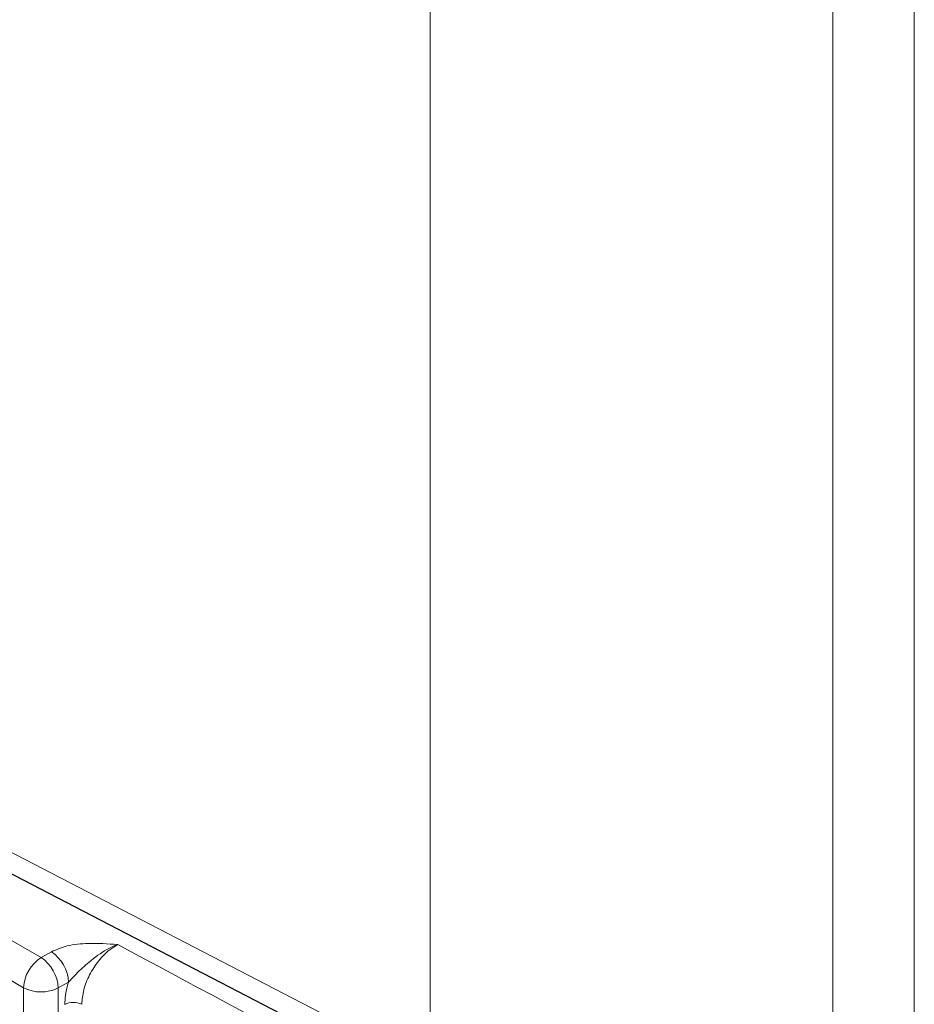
# Paper-space layout 'Blatt2' of a CAD drawing. Header units: millimetres. Extents: x 5 to 418, y 2 to 292.
# Tile 37 of 68: x 118 to 127, y 159 to 169. Entities that reach past the tile are written whole.
import ezdxf

# ---------------------------------------------------------------- set-up
doc = ezdxf.new("R2010")
doc.units = ezdxf.units.MM

psp = doc.layouts.new('Blatt2')

# ---------------------------------------------------------------- linework, layer by layer
at = {"color": 7, "linetype": 'Continuous', "lineweight": 18}
for p, q in [((122.1002, 174.0707), (122.1002, 158.655)), ((126.1841, 156.0105), (126.1841, 172.0084)), ((127.0093, 172.0141), (127.0093, 156.0163)), ((107.0115, 166.2222), (118.1546, 159.7895)), ((117.9778, 159.4833), (106.8347, 165.916)), ((112.6576, 163.5506), (122.1002, 158.655)), ((118.1546, 159.7895), (118.2589, 159.8476)), ((117.9778, 142.4036), (117.9778, 159.4833)), ((118.4326, 159.5397), (118.3282, 159.4815)), ((118.3282, 159.4815), (118.3282, 142.4018))]:
    psp.add_line(p, q, dxfattribs=at)
at = {"color": 7, "linetype": 'Continuous', "lineweight": 25}
psp.add_line((112.7871, 163.2644), (122.2297, 158.3688), dxfattribs=at)
at = {"color": 7, "linetype": 'Continuous', "lineweight": 18}
for centre, radius, start, end in [((118.0428, 159.5228), 0.3902, 2.47917, 56.36113), ((238.3666, 381.029), 251.3025, 241.623573, 242.758729), ((118.3616, 159.4658), 0.3842, 122.60548, 177.39452), ((117.9384, 159.4646), 0.3902, 2.47917, 56.36113), ((118.1547, 159.8255), 0.3852, 242.65648, 296.76622), ((118.4819, 159.1416), 0.1936, 63.83681, 116.67785)]:
    psp.add_arc(centre, radius, start, end, dxfattribs=at)
for points, knots in [([(118.2589, 159.8476), (118.3107, 159.8699), (118.4208, 159.9172), (118.6606, 159.9394), (118.8316, 159.9287), (118.9314, 159.922), (118.932, 159.9219)], [0, 0, 0, 0, 0.270433, 0.574379, 0.997264, 1, 1, 1, 1]), ([(118.932, 159.9219), (118.9314, 159.9217), (118.8947, 159.9082), (118.7946, 159.8612), (118.6515, 159.7557), (118.5239, 159.6386), (118.458, 159.5672), (118.4326, 159.5397)], [0, 0, 0, 0, 0.003577, 0.201161, 0.547594, 0.825502, 1, 1, 1, 1]), ([(118.932, 159.9219), (118.905, 159.9052), (118.8371, 159.8633), (118.7345, 159.7584), (118.6421, 159.6159), (118.5793, 159.4595), (118.5713, 159.3634), (118.5673, 159.3154)], [0, 0, 0, 0, 0.142149, 0.356934, 0.571413, 0.78572, 1, 1, 1, 1]), ([(118.395, 159.3146), (118.3994, 159.3746), (118.4047, 159.4479), (118.4283, 159.5256), (118.4326, 159.5397)], [0, 0, 0, 0, 0.818315, 1, 1, 1, 1])]:
    psp.add_open_spline(points, degree=3, knots=knots, dxfattribs=at)

doc.saveas('drawing.dxf')
